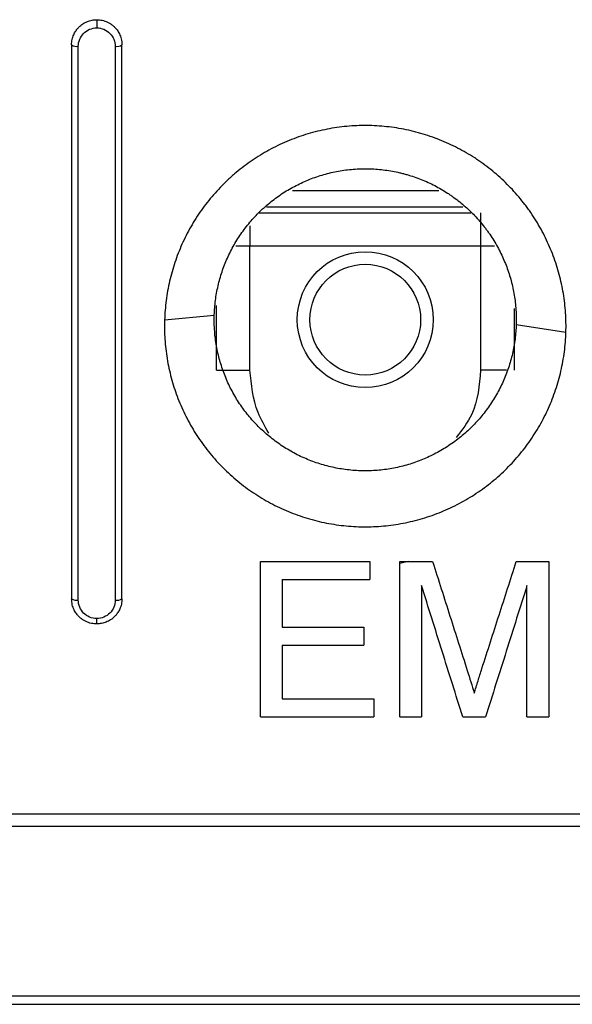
# Model space of a CAD drawing. Header units: millimetres. Extents: x -0.57 to 0.95, y -0.4 to 0.71.
# Tile 43 of 256: x 0.1762 to 0.1926, y -0.0564 to -0.027. Entities that reach past the tile are written whole.
import ezdxf

# ---------------------------------------------------------------- set-up
doc = ezdxf.new("R2010")
doc.units = ezdxf.units.MM
doc.layers.add('FORMAT', color=7, linetype='Continuous')

msp = doc.modelspace()

# ---------------------------------------------------------------- linework, layer by layer
at = {"layer": 'FORMAT', "color": 7, "linetype": 'Continuous', "lineweight": 25}
for p, q in [((0.178469, -0.027022), (0.178469, -0.027265)), ((0.177919, -0.044312), (0.177919, -0.027815)), ((0.179019, -0.027815), (0.179019, -0.044312)), ((0.184297, -0.032109), (0.18866, -0.032109)), ((0.183305, -0.032774), (0.189616, -0.032774)), ((0.189379, -0.032609), (0.183526, -0.032609)), ((0.189903, -0.032774), (0.189903, -0.033773)), ((0.183034, -0.033158), (0.183034, -0.033773)), ((0.183034, -0.033773), (0.182608, -0.033773)), ((0.183034, -0.037458), (0.183034, -0.033773)), ((0.189903, -0.033773), (0.183034, -0.033773)), ((0.189903, -0.033773), (0.189903, -0.037458)), ((0.19032, -0.033773), (0.189903, -0.033773)), ((0.182035, -0.037458), (0.182035, -0.035538)), ((0.190903, -0.035621), (0.190903, -0.037458)), ((0.18049, -0.035962), (0.181971, -0.035819)), ((0.190967, -0.036098), (0.192448, -0.036332)), ((0.182035, -0.037458), (0.183034, -0.037458)), ((0.190675, -0.037458), (0.189903, -0.037458)), ((0.183346, -0.043166), (0.186606, -0.043166)), ((0.186606, -0.043166), (0.186606, -0.043699)), ((0.187495, -0.043166), (0.188476, -0.043166)), ((0.18775, -0.043166), (0.187495, -0.043217)), ((0.190968, -0.043166), (0.19194, -0.043166)), ((0.183998, -0.043699), (0.186606, -0.043699)), ((0.183998, -0.043699), (0.183998, -0.045122)), ((0.178469, -0.045022), (0.178469, -0.044861)), ((0.183998, -0.045122), (0.186428, -0.045122)), ((0.186428, -0.045122), (0.186428, -0.045655)), ((0.183998, -0.045655), (0.186428, -0.045655)), ((0.183998, -0.045655), (0.183998, -0.047255)), ((0.183998, -0.047255), (0.186724, -0.047255)), ((0.186724, -0.047255), (0.186724, -0.047789)), ((0.183346, -0.047789), (0.186724, -0.047789)), ((0.187495, -0.047789), (0.188147, -0.047789)), ((0.189373, -0.047789), (0.190055, -0.047789)), ((0.191288, -0.047789), (0.19194, -0.047789)), ((0.199546, -0.050689), (0.001391, -0.050689)), ((0.001391, -0.051047), (0.199546, -0.051047)), ((0.208732, -0.05611), (-0.007795, -0.05611)), ((-0.007513, -0.056353), (0.20845, -0.056353))]:
    msp.add_line(p, q, dxfattribs=at)
for radius in [0.002025, 0.00165]:
    msp.add_circle((0.186469, -0.035958), radius, dxfattribs=at)
for centre, radius, start, end in [((0.177871, -0.027551), 0.0002683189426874, 235.408919, 280.233839), ((0.179066, -0.027551), 0.0002683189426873, 259.766161, 304.591081), ((0.177871, -0.044031), 0.0002847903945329, 237.745528, 279.705869), ((0.179067, -0.044031), 0.000284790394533, 260.294131, 302.254472)]:
    msp.add_arc(centre, radius, start, end, dxfattribs=at)
for points, knots in [([(0.1777186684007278, -0.0277716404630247), (0.1777195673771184, -0.0277436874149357), (0.1777213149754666, -0.0276893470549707), (0.1777348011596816, -0.0276111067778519), (0.1777543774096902, -0.0275391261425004), (0.1777792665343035, -0.0274737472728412), (0.1778078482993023, -0.0274150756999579), (0.1778388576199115, -0.0273630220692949), (0.1778711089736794, -0.0273173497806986), (0.1779035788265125, -0.02727770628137), (0.1779607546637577, -0.0272165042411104), (0.1780516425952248, -0.0271419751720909), (0.1781850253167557, -0.0270724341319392), (0.1783255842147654, -0.0270294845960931), (0.1784214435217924, -0.0270242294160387), (0.1784686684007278, -0.0270216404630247)], [0, 0, 0, 0, 0.0716683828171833, 0.1393223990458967, 0.2029620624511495, 0.2625875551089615, 0.3181992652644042, 0.3697978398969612, 0.4173842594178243, 0.4609599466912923, 0.5005269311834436, 0.6309473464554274, 0.7576000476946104, 0.8805821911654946, 1, 1, 1, 1]), ([(0.1779186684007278, -0.0278148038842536), (0.1779186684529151, -0.0276718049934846), (0.1779768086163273, -0.0275300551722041), (0.1781783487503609, -0.0273262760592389), (0.1783231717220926, -0.0272649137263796), (0.1784686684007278, -0.0272649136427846)], [0, 0, 0, 0, 0.5, 0.5, 1, 1, 1, 1]), ([(0.1784686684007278, -0.0270216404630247), (0.178495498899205, -0.0270224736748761), (0.1785496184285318, -0.0270241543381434), (0.1786305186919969, -0.0270378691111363), (0.1787107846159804, -0.0270601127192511), (0.1787893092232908, -0.0270918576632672), (0.1788649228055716, -0.0271329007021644), (0.1789364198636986, -0.0271831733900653), (0.1790078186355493, -0.0272470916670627), (0.1790805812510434, -0.0273320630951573), (0.1791501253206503, -0.0274478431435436), (0.1792065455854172, -0.0275975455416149), (0.1792144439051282, -0.0277109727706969), (0.1792186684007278, -0.0277716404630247)], [0, 0, 0, 0, 0.0679232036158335, 0.1370072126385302, 0.2072731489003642, 0.2787410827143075, 0.3514300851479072, 0.4253582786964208, 0.5005428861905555, 0.5950192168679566, 0.709762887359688, 0.8447637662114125, 1, 1, 1, 1]), ([(0.1784686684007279, -0.0272649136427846), (0.1786161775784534, -0.0272649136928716), (0.1787591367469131, -0.0273262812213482), (0.1789609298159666, -0.0275306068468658), (0.1790186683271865, -0.0276726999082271), (0.1790186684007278, -0.0278148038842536)], [0, 0, 0, 0, 0.5, 0.5, 1, 1, 1, 1]), ([(0.1924480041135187, -0.0363322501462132), (0.1924538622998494, -0.0361383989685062), (0.1924502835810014, -0.0359453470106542), (0.192424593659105, -0.0355610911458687), (0.1924024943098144, -0.0353698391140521), (0.192355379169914, -0.0350842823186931), (0.192337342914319, -0.0349893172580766), (0.192296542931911, -0.0347998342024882), (0.1922737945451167, -0.0347053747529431), (0.1922234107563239, -0.0345166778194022), (0.1921958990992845, -0.0344229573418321), (0.1921366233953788, -0.0342378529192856), (0.1921047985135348, -0.0341462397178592), (0.1920029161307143, -0.0338744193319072), (0.1919264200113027, -0.0336970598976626), (0.1917989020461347, -0.0334368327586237), (0.1917542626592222, -0.0333510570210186), (0.1916606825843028, -0.0331814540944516), (0.1916117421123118, -0.0330976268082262), (0.1915094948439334, -0.0329319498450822), (0.1914561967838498, -0.0328501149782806), (0.191372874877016, -0.0327288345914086), (0.1913445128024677, -0.0326886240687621), (0.1912869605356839, -0.0326091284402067), (0.1912577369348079, -0.0325697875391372), (0.1911094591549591, -0.0323752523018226), (0.19098386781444, -0.0322262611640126), (0.1907190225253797, -0.0319414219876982), (0.1905797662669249, -0.0318055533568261), (0.1903605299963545, -0.0316116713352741), (0.1902857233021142, -0.0315486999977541), (0.1901325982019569, -0.0314261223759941), (0.1900542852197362, -0.0313665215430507), (0.1899341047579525, -0.0312796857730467), (0.1898935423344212, -0.0312511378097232), (0.1898119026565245, -0.0311951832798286), (0.1897707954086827, -0.0311677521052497), (0.1896467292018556, -0.0310871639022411), (0.1895628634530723, -0.0310355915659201), (0.189308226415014, -0.0308875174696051), (0.1891341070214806, -0.0307974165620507), (0.1888665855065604, -0.0306752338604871), (0.1887763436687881, -0.0306366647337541), (0.1885937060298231, -0.0305638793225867), (0.1885013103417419, -0.0305296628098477), (0.1883143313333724, -0.0304656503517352), (0.1882197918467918, -0.0304358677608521), (0.1880761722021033, -0.0303945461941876), (0.1880280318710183, -0.0303813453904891), (0.1879317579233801, -0.0303562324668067), (0.187883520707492, -0.0303442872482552), (0.1876421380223, -0.0302877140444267), (0.1874478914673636, -0.0302522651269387), (0.1870573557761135, -0.0302006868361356), (0.1868610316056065, -0.0301845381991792), (0.1865649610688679, -0.0301748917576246), (0.1864659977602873, -0.0301741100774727), (0.1862675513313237, -0.0301774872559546), (0.1861679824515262, -0.0301816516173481), (0.1859685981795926, -0.0301950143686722), (0.18586960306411, -0.0302041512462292), (0.1856726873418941, -0.0302272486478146), (0.1855748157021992, -0.0302412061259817), (0.1852829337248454, -0.0302901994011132), (0.1850906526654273, -0.0303323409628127), (0.1848056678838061, -0.0304096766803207), (0.1847112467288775, -0.0304378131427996), (0.1845235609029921, -0.0304988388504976), (0.1844302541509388, -0.0305317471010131), (0.1842449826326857, -0.0306023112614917), (0.1841526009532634, -0.0306401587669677), (0.183970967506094, -0.0307199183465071), (0.1838814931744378, -0.0307618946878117), (0.1837052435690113, -0.0308499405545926), (0.183618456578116, -0.0308960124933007), (0.1834475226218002, -0.0309922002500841), (0.1833633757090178, -0.0310423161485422), (0.1831977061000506, -0.0311465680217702), (0.1831161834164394, -0.0312007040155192), (0.182955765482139, -0.0313130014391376), (0.1828768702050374, -0.0313711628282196), (0.1827217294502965, -0.0314915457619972), (0.182645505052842, -0.0315537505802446), (0.1825331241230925, -0.0316502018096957), (0.1824959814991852, -0.0316828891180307), (0.1824227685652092, -0.0317489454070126), (0.1823866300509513, -0.0317823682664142), (0.182208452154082, -0.0319513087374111), (0.1820735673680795, -0.0320924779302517), (0.1818188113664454, -0.0323864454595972), (0.1816989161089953, -0.0325392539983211), (0.1814740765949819, -0.0328565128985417), (0.1813691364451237, -0.0330209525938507), (0.1811746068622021, -0.0333618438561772), (0.1810865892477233, -0.0335355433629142), (0.1809283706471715, -0.0338891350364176), (0.1808581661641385, -0.0340690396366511), (0.1807353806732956, -0.0344350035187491), (0.1806827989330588, -0.0346211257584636), (0.1806173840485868, -0.0349048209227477), (0.1805978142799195, -0.0350002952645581), (0.1805633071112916, -0.0351925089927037), (0.1805484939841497, -0.0352885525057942), (0.1805236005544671, -0.0354807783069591), (0.1805135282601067, -0.0355769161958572), (0.1804980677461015, -0.0357692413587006), (0.1804926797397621, -0.0358654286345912), (0.1804896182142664, -0.0359616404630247)], [0.0198133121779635, 0.0198133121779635, 0.0198133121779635, 0.0198133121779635, 0.0204041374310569, 0.0204041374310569, 0.0209949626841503, 0.0209949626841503, 0.0212903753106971, 0.0212903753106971, 0.0215857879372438, 0.0215857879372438, 0.0218812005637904, 0.0218812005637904, 0.0221766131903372, 0.0221766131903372, 0.0227674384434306, 0.0227674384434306, 0.0230628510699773, 0.0230628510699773, 0.023358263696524, 0.023358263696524, 0.0236536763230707, 0.0236536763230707, 0.023801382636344, 0.023801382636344, 0.0239490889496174, 0.0239490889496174, 0.0245399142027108, 0.0245399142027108, 0.0251307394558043, 0.0251307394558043, 0.0254261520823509, 0.0254261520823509, 0.0257215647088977, 0.0257215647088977, 0.025869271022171, 0.025869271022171, 0.0260169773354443, 0.0260169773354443, 0.0263123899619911, 0.0263123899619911, 0.0269032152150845, 0.0269032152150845, 0.0271986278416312, 0.0271986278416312, 0.0274940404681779, 0.0274940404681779, 0.0277894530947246, 0.0277894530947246, 0.027937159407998, 0.027937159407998, 0.0280848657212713, 0.0280848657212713, 0.0286756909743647, 0.0286756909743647, 0.0292665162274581, 0.0292665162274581, 0.0295619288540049, 0.0295619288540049, 0.0298573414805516, 0.0298573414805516, 0.0301527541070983, 0.0301527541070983, 0.030448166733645, 0.030448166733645, 0.0310389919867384, 0.0310389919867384, 0.0313344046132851, 0.0313344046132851, 0.0316298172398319, 0.0316298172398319, 0.0319252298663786, 0.0319252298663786, 0.0322206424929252, 0.0322206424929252, 0.032516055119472, 0.032516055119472, 0.0328114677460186, 0.0328114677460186, 0.0331068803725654, 0.0331068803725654, 0.0334022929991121, 0.0334022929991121, 0.0336977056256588, 0.0336977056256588, 0.0338454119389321, 0.0338454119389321, 0.0339931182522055, 0.0339931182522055, 0.0345839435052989, 0.0345839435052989, 0.0351747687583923, 0.0351747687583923, 0.0357655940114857, 0.0357655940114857, 0.0363564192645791, 0.0363564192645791, 0.0369472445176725, 0.0369472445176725, 0.037538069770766, 0.037538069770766, 0.0378334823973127, 0.0378334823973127, 0.0381288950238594, 0.0381288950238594, 0.0384243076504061, 0.0384243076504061, 0.0387197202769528, 0.0387197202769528, 0.0387197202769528, 0.0387197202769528]), ([(0.1819709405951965, -0.0358186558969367), (0.1819732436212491, -0.0357462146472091), (0.1819772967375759, -0.0356737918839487), (0.1819889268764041, -0.0355289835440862), (0.1819965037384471, -0.0354565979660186), (0.1820152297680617, -0.0353118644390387), (0.1820263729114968, -0.0352395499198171), (0.1820523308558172, -0.0350948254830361), (0.1820670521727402, -0.0350229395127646), (0.1821162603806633, -0.0348093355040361), (0.1821558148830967, -0.0346691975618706), (0.1822481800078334, -0.0343936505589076), (0.1823009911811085, -0.0342581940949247), (0.1824200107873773, -0.0339919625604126), (0.1824862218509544, -0.0338611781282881), (0.1826325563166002, -0.0336045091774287), (0.1827114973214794, -0.0334806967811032), (0.1828806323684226, -0.0332418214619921), (0.1829708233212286, -0.0331267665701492), (0.1831624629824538, -0.0329054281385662), (0.183263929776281, -0.0327991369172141), (0.1833979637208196, -0.0326719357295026), (0.1834251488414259, -0.0326467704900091), (0.1834802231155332, -0.0325970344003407), (0.1835081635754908, -0.0325724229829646), (0.183592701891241, -0.0324998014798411), (0.1836500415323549, -0.0324529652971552), (0.1837667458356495, -0.0323623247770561), (0.183826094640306, -0.0323185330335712), (0.1839467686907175, -0.0322339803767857), (0.1840080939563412, -0.0321932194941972), (0.1841327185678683, -0.0321147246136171), (0.1841960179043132, -0.0320769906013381), (0.1843246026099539, -0.0320045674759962), (0.1843898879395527, -0.0319698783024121), (0.1845224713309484, -0.0319035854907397), (0.1845897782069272, -0.0318719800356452), (0.1847264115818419, -0.0318119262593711), (0.1847959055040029, -0.0317834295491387), (0.1849352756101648, -0.0317302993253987), (0.1850054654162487, -0.0317055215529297), (0.1851466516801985, -0.0316595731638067), (0.1852176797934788, -0.0316383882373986), (0.1854320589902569, -0.0315801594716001), (0.1855767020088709, -0.0315484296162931), (0.1857962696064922, -0.0315115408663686), (0.1858698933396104, -0.0315010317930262), (0.186018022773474, -0.0314836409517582), (0.1860924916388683, -0.0314767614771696), (0.1862424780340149, -0.0314667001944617), (0.1863173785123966, -0.0314635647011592), (0.1864666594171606, -0.0314610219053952), (0.1865411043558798, -0.0314616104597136), (0.1867638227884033, -0.0314688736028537), (0.1869115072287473, -0.0314810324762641), (0.1872052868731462, -0.0315198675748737), (0.1873514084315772, -0.0315465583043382), (0.1875329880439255, -0.0315891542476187), (0.1875692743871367, -0.0315981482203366), (0.1876416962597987, -0.0316170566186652), (0.1876779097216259, -0.0316269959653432), (0.18778594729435, -0.0316581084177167), (0.1878570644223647, -0.0316805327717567), (0.1879977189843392, -0.0317287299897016), (0.1880672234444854, -0.0317544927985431), (0.1882046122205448, -0.0318092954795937), (0.1882724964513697, -0.0318383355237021), (0.1884737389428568, -0.0319303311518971), (0.1886047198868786, -0.0319981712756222), (0.1887962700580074, -0.0321096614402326), (0.1888593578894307, -0.0321484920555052), (0.1889526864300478, -0.0322091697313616), (0.1889836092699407, -0.0322298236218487), (0.1890450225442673, -0.0322719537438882), (0.1890755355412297, -0.0322934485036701), (0.1891659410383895, -0.0323588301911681), (0.1892248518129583, -0.0324037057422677), (0.1893400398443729, -0.0324959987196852), (0.1893963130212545, -0.0325434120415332), (0.1895612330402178, -0.0326893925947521), (0.1896659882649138, -0.0327916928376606), (0.1898652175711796, -0.0330061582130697), (0.1899596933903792, -0.0331183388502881), (0.1900712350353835, -0.0332648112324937), (0.1900932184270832, -0.0332944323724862), (0.1901365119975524, -0.0333542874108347), (0.1901578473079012, -0.0333845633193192), (0.1902205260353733, -0.0334758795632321), (0.1902606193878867, -0.0335374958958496), (0.1903375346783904, -0.0336622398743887), (0.190374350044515, -0.0337253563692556), (0.1904447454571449, -0.0338530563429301), (0.1904783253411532, -0.0339176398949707), (0.1905742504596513, -0.0341135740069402), (0.1906317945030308, -0.0342471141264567), (0.1907084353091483, -0.0344517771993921), (0.1907323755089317, -0.0345207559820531), (0.1907769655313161, -0.0346601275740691), (0.1907976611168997, -0.0347306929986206), (0.1908355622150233, -0.0348727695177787), (0.1908526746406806, -0.0349438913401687), (0.1908833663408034, -0.0350865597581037), (0.1908969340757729, -0.0351580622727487), (0.1909323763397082, -0.0353730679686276), (0.1909490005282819, -0.0355170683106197), (0.1909653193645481, -0.0357613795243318), (0.1909686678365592, -0.035861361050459), (0.1909686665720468, -0.0359616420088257)], [0.019997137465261, 0.019997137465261, 0.019997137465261, 0.019997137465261, 0.0202925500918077, 0.0202925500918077, 0.0205879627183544, 0.0205879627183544, 0.0208833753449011, 0.0208833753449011, 0.0211787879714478, 0.0211787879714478, 0.0217696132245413, 0.0217696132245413, 0.0223604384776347, 0.0223604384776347, 0.0229512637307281, 0.0229512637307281, 0.0235420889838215, 0.0235420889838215, 0.0241329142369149, 0.0241329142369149, 0.0247237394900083, 0.0247237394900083, 0.0248714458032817, 0.0248714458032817, 0.025019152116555, 0.025019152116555, 0.0253145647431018, 0.0253145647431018, 0.0256099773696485, 0.0256099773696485, 0.0259053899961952, 0.0259053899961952, 0.0262008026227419, 0.0262008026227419, 0.0264962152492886, 0.0264962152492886, 0.0267916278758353, 0.0267916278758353, 0.027087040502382, 0.027087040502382, 0.0273824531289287, 0.0273824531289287, 0.0276778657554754, 0.0276778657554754, 0.0282686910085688, 0.0282686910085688, 0.0285641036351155, 0.0285641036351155, 0.0288595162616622, 0.0288595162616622, 0.029154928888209, 0.029154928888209, 0.0294503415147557, 0.0294503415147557, 0.0300411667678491, 0.0300411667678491, 0.0306319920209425, 0.0306319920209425, 0.0307796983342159, 0.0307796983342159, 0.0309274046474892, 0.0309274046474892, 0.0312228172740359, 0.0312228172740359, 0.0315182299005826, 0.0315182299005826, 0.0318136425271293, 0.0318136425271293, 0.0324044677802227, 0.0324044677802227, 0.0326998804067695, 0.0326998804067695, 0.0328475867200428, 0.0328475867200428, 0.0329952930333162, 0.0329952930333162, 0.0332907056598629, 0.0332907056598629, 0.0335861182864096, 0.0335861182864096, 0.034176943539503, 0.034176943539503, 0.0347677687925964, 0.0347677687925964, 0.0349154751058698, 0.0349154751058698, 0.0350631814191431, 0.0350631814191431, 0.0353585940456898, 0.0353585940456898, 0.0356540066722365, 0.0356540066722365, 0.0359494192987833, 0.0359494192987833, 0.0365402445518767, 0.0365402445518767, 0.0368356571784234, 0.0368356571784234, 0.0371310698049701, 0.0371310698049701, 0.0374264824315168, 0.0374264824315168, 0.0377218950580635, 0.0377218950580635, 0.0383127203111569, 0.0383127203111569, 0.0387197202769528, 0.0387197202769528, 0.0387197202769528, 0.0387197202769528]), ([(0.1804896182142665, -0.0359616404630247), (0.1804834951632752, -0.0361540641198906), (0.1804866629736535, -0.0363465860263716), (0.1805117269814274, -0.0367318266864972), (0.1805336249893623, -0.0369245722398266), (0.180596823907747, -0.0373101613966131), (0.1806376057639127, -0.0374998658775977), (0.1807369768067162, -0.0378734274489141), (0.1807955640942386, -0.0380572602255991), (0.1808967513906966, -0.0383286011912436), (0.1809327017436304, -0.0384183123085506), (0.1810090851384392, -0.0385962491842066), (0.1810495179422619, -0.0386844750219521), (0.1811349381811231, -0.0388594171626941), (0.1811799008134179, -0.0389460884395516), (0.1812745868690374, -0.0391180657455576), (0.1813239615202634, -0.0392027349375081), (0.1814776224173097, -0.0394519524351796), (0.1815876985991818, -0.0396123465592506), (0.1818227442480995, -0.0399214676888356), (0.1819477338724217, -0.0400702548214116), (0.1821465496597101, -0.0402846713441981), (0.1822147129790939, -0.0403546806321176), (0.1823548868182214, -0.0404917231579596), (0.182426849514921, -0.0405587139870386), (0.1825749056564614, -0.0406898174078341), (0.1826505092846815, -0.0407534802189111), (0.1828041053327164, -0.0408764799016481), (0.1828822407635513, -0.0409359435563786), (0.1831204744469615, -0.0411081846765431), (0.183284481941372, -0.0412149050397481), (0.1835382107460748, -0.0413628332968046), (0.1836240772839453, -0.0414101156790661), (0.1837984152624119, -0.0415005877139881), (0.1838868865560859, -0.0415437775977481), (0.184066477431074, -0.0416259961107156), (0.1841575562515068, -0.0416650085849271), (0.184342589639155, -0.0417388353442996), (0.1844357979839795, -0.0417733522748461), (0.1847166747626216, -0.0418694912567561), (0.1849061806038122, -0.0419240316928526), (0.1852892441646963, -0.0420141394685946), (0.1854828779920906, -0.0420497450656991), (0.185776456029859, -0.0420888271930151), (0.1858748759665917, -0.0420994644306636), (0.1860727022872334, -0.0421158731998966), (0.1861723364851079, -0.0421216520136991), (0.1863719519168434, -0.0421282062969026), (0.1864712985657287, -0.0421289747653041), (0.1866694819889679, -0.0421256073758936), (0.1867682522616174, -0.0421214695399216), (0.1870636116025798, -0.0421017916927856), (0.1872592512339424, -0.0420790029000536), (0.1875508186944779, -0.0420303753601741), (0.1876476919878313, -0.0420117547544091), (0.1878408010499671, -0.0419696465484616), (0.1879370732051, -0.0419461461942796), (0.1881288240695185, -0.0418942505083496), (0.1882246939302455, -0.0418657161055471), (0.1884135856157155, -0.0418043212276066), (0.1885069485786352, -0.0417713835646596), (0.1886913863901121, -0.0417011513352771), (0.1887824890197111, -0.0416638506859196), (0.1889624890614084, -0.0415849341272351), (0.1890513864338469, -0.0415433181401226), (0.1892269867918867, -0.0414557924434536), (0.189313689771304, -0.0414098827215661), (0.1894848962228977, -0.0413137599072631), (0.1895693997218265, -0.0412635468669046), (0.1897361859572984, -0.0411587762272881), (0.1898184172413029, -0.0411042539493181), (0.1899808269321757, -0.0409906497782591), (0.190060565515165, -0.0409318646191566), (0.1902939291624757, -0.0407507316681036), (0.1904425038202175, -0.0406231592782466), (0.1907257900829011, -0.0403548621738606), (0.1908605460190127, -0.0402141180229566), (0.1910523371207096, -0.0399931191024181), (0.1911145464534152, -0.0399177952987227), (0.1912354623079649, -0.0397638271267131), (0.1912942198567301, -0.0396851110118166), (0.1914080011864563, -0.0395245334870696), (0.1914626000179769, -0.0394432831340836), (0.1915674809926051, -0.0392786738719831), (0.1916177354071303, -0.0391953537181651), (0.1917620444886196, -0.0389423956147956), (0.1918496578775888, -0.0387697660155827), (0.1920078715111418, -0.0384166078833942), (0.1920784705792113, -0.0382360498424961), (0.1921713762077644, -0.0379592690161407), (0.1922002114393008, -0.0378658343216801), (0.1922532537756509, -0.0376776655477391), (0.1922773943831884, -0.0375832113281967), (0.1923427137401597, -0.0372987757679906), (0.1923769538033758, -0.0371072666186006), (0.1924142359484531, -0.0368179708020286), (0.1924243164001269, -0.0367210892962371), (0.1924397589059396, -0.0365264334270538), (0.1924450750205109, -0.036429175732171), (0.192448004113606, -0.0363322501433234)], [0.0009069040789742, 0.0009069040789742, 0.0009069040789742, 0.0009069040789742, 0.0014977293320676, 0.0014977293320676, 0.002088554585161, 0.002088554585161, 0.0026793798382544, 0.0026793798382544, 0.0032702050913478, 0.0032702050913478, 0.0035656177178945, 0.0035656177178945, 0.0038610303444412, 0.0038610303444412, 0.004156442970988, 0.004156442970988, 0.0044518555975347, 0.0044518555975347, 0.0050426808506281, 0.0050426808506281, 0.0056335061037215, 0.0056335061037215, 0.0059289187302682, 0.0059289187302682, 0.0062243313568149, 0.0062243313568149, 0.0065197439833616, 0.0065197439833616, 0.0068151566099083, 0.0068151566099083, 0.0074059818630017, 0.0074059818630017, 0.0077013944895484, 0.0077013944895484, 0.0079968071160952, 0.0079968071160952, 0.0082922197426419, 0.0082922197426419, 0.0085876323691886, 0.0085876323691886, 0.009178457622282, 0.009178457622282, 0.0097692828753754, 0.0097692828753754, 0.0100646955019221, 0.0100646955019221, 0.0103601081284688, 0.0103601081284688, 0.0106555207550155, 0.0106555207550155, 0.0109509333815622, 0.0109509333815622, 0.0115417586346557, 0.0115417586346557, 0.0118371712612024, 0.0118371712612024, 0.0121325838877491, 0.0121325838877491, 0.0124279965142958, 0.0124279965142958, 0.0127234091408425, 0.0127234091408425, 0.0130188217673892, 0.0130188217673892, 0.0133142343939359, 0.0133142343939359, 0.0136096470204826, 0.0136096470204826, 0.0139050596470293, 0.0139050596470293, 0.014200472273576, 0.014200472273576, 0.0144958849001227, 0.0144958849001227, 0.0150867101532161, 0.0150867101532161, 0.0156775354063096, 0.0156775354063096, 0.0159729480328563, 0.0159729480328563, 0.016268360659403, 0.016268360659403, 0.0165637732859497, 0.0165637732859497, 0.0168591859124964, 0.0168591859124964, 0.0174500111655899, 0.0174500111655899, 0.0180408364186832, 0.0180408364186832, 0.0183362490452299, 0.0183362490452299, 0.0186316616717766, 0.0186316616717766, 0.01922248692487, 0.01922248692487, 0.0195178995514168, 0.0195178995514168, 0.0198133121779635, 0.0198133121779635, 0.0198133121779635, 0.0198133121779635]), ([(0.1909666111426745, -0.036097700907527), (0.1909644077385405, -0.0361706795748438), (0.1909604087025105, -0.0362439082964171), (0.1909487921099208, -0.0363904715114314), (0.1909412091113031, -0.0364634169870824), (0.1909131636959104, -0.0366812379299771), (0.1908874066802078, -0.0368254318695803), (0.190838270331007, -0.0370395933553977), (0.1908201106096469, -0.037110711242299), (0.1907802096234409, -0.0372523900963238), (0.1907585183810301, -0.0373227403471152), (0.1906886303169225, -0.037531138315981), (0.1906355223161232, -0.0376670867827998), (0.1905165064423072, -0.037932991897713), (0.1904505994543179, -0.0380629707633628), (0.1903420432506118, -0.0382534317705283), (0.1903042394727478, -0.0383161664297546), (0.1902253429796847, -0.0384401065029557), (0.1901842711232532, -0.0385012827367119), (0.1900986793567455, -0.0386221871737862), (0.1900544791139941, -0.0386814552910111), (0.1899635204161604, -0.0387973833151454), (0.1899167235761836, -0.0388540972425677), (0.1897724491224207, -0.0390204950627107), (0.1896710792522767, -0.0391264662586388), (0.1894579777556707, -0.0393284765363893), (0.1893462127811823, -0.0394245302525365), (0.189170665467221, -0.0395609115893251), (0.189110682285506, -0.0396051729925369), (0.1889885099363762, -0.0396907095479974), (0.1889266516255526, -0.0397317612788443), (0.1888011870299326, -0.0398106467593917), (0.1887376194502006, -0.0398484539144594), (0.1886088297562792, -0.0399208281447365), (0.1885436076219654, -0.0399553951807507), (0.1884115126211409, -0.0400212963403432), (0.188344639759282, -0.0400526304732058), (0.1882092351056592, -0.0401120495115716), (0.1881407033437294, -0.0401401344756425), (0.1880019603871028, -0.0401930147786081), (0.1879317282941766, -0.040217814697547), (0.1877896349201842, -0.0402640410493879), (0.1877175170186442, -0.0402855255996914), (0.1875732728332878, -0.0403245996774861), (0.1875008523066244, -0.0403422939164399), (0.187355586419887, -0.0403739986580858), (0.1872827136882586, -0.0403880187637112), (0.187063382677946, -0.0404246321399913), (0.1869162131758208, -0.0404417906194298), (0.1866940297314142, -0.0404566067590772), (0.1866197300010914, -0.0404597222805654), (0.1864706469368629, -0.0404622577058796), (0.1863959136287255, -0.0404616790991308), (0.1862457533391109, -0.0404567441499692), (0.1861708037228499, -0.0404523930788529), (0.1860219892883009, -0.0404400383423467), (0.185947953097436, -0.0404320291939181), (0.18572710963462, -0.0404026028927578), (0.1855814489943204, -0.0403757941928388), (0.1852932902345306, -0.040307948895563), (0.1851507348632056, -0.0402668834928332), (0.1849394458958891, -0.0401944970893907), (0.1848693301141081, -0.0401685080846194), (0.1847301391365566, -0.0401129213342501), (0.1846616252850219, -0.040083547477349), (0.1845265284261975, -0.0400216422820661), (0.1844599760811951, -0.0399891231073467), (0.1843288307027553, -0.0399210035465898), (0.1842642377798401, -0.0398854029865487), (0.1840733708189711, -0.0397740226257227), (0.1839499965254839, -0.0396936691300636), (0.1837707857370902, -0.039563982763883), (0.1837120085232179, -0.0395192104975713), (0.1835964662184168, -0.0394265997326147), (0.1835395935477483, -0.0393786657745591), (0.1834282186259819, -0.0392799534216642), (0.1833740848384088, -0.039229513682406), (0.1832686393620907, -0.0391263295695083), (0.1832173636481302, -0.0390736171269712), (0.183067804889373, -0.0389121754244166), (0.1829737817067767, -0.0388001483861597), (0.1827969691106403, -0.0385674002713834), (0.1827141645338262, -0.0384466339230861), (0.1825985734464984, -0.0382589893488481), (0.1825614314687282, -0.0381952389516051), (0.1824902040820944, -0.0380657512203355), (0.1824563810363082, -0.038000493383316), (0.1823921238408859, -0.0378687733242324), (0.1823617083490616, -0.0378023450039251), (0.182304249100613, -0.0376683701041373), (0.182277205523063, -0.0376008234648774), (0.1822010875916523, -0.0373965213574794), (0.1821570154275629, -0.0372581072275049), (0.1820822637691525, -0.0369768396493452), (0.1820515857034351, -0.0368340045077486), (0.1820040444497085, -0.036543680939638), (0.1819875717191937, -0.0363985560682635), (0.181971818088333, -0.0361561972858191), (0.1819686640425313, -0.0360589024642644), (0.1819686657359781, -0.0359616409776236)], [0.0011012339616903, 0.0011012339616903, 0.0011012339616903, 0.0011012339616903, 0.0013966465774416, 0.0013966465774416, 0.0016920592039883, 0.0016920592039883, 0.0022828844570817, 0.0022828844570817, 0.0025782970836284, 0.0025782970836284, 0.0028737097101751, 0.0028737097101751, 0.0034645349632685, 0.0034645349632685, 0.004055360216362, 0.004055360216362, 0.0043507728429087, 0.0043507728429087, 0.0046461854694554, 0.0046461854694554, 0.0049415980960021, 0.0049415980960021, 0.0052370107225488, 0.0052370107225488, 0.0058278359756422, 0.0058278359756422, 0.0064186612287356, 0.0064186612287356, 0.0067140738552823, 0.0067140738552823, 0.007009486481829, 0.007009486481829, 0.0073048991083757, 0.0073048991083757, 0.0076003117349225, 0.0076003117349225, 0.0078957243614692, 0.0078957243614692, 0.0081911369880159, 0.0081911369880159, 0.0084865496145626, 0.0084865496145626, 0.0087819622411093, 0.0087819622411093, 0.009077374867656, 0.009077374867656, 0.0093727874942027, 0.0093727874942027, 0.0099636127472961, 0.0099636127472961, 0.0102590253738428, 0.0102590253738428, 0.0105544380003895, 0.0105544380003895, 0.0108498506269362, 0.0108498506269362, 0.0111452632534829, 0.0111452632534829, 0.0117360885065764, 0.0117360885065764, 0.0123269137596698, 0.0123269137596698, 0.0126223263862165, 0.0126223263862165, 0.0129177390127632, 0.0129177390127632, 0.0132131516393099, 0.0132131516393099, 0.0135085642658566, 0.0135085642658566, 0.01409938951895, 0.01409938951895, 0.0143948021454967, 0.0143948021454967, 0.0146902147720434, 0.0146902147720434, 0.0149856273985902, 0.0149856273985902, 0.0152810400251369, 0.0152810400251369, 0.0158718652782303, 0.0158718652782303, 0.0164626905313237, 0.0164626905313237, 0.0167581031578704, 0.0167581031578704, 0.0170535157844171, 0.0170535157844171, 0.0173489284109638, 0.0173489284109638, 0.0176443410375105, 0.0176443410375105, 0.0182351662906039, 0.0182351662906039, 0.0188259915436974, 0.0188259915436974, 0.0194168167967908, 0.0194168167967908, 0.019813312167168, 0.019813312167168, 0.019813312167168, 0.019813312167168]), ([(0.1835953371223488, -0.0393402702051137), (0.1834774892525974, -0.0391380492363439), (0.1831417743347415, -0.0385619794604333), (0.1830763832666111, -0.0378923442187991), (0.1830339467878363, -0.0374577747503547)], [0, 0, 0, 0, 0.3510355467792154, 1, 1, 1, 1]), ([(0.1899033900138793, -0.0374577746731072), (0.1898659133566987, -0.0379164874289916), (0.1898051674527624, -0.0386600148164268), (0.1893528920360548, -0.0392413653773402), (0.1891796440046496, -0.0394640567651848)], [0, 0, 0, 0, 0.6169413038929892, 1, 1, 1, 1]), ([(0.1884756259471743, -0.0431658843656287), (0.1886478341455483, -0.0437064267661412), (0.188992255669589, -0.0447875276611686), (0.1893368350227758, -0.0458691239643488), (0.1895091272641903, -0.0464099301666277)], [0, 0, 0, 0, 0.4999925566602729, 1, 1, 1, 1]), ([(0.1899443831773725, -0.0463543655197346), (0.1901149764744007, -0.0458228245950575), (0.1904561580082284, -0.0447597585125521), (0.1907971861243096, -0.0436971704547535), (0.1909676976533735, -0.0431658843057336)], [0, 0, 0, 0, 0.5000074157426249, 1, 1, 1, 1]), ([(0.1893729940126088, -0.0477888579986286), (0.1891685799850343, -0.0471367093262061), (0.1887597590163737, -0.0458324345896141), (0.1883511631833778, -0.0445288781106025), (0.1881468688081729, -0.0438771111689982)], [0, 0, 0, 0, 0.5000086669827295, 0.9999999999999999, 0.9999999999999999, 0.9999999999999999, 0.9999999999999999]), ([(0.1912881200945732, -0.0438771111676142), (0.1910825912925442, -0.0445288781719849), (0.1906715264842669, -0.0458324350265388), (0.1902602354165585, -0.0471367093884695), (0.1900545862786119, -0.0477888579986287)], [0, 0, 0, 0, 0.4999912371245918, 0.9999999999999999, 0.9999999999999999, 0.9999999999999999, 0.9999999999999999]), ([(0.1784686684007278, -0.0450216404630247), (0.1784418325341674, -0.0450208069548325), (0.1783877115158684, -0.0450191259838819), (0.1783068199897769, -0.0450054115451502), (0.1782265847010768, -0.044983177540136), (0.1781481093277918, -0.0449514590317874), (0.1780725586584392, -0.0449104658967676), (0.1780011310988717, -0.0448602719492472), (0.1779295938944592, -0.0447962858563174), (0.1778566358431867, -0.0447110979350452), (0.1777870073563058, -0.0445950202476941), (0.1777307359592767, -0.0444453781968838), (0.1777228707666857, -0.0443321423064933), (0.1777186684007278, -0.0442716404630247)], [0, 0, 0, 0, 0.0680058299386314, 0.1371502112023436, 0.2074508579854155, 0.2789246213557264, 0.3515875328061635, 0.4254548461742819, 0.5005410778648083, 0.5955821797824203, 0.710515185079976, 0.8453285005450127, 1, 1, 1, 1]), ([(0.1792186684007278, -0.0442716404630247), (0.1792177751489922, -0.0442995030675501), (0.1792160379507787, -0.0443536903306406), (0.1792026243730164, -0.0444317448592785), (0.1791831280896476, -0.0445036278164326), (0.1791583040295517, -0.0445689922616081), (0.1791297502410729, -0.044627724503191), (0.1790987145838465, -0.0446799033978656), (0.1790663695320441, -0.0447257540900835), (0.1790337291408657, -0.044765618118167), (0.1789764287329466, -0.0448269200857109), (0.1788854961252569, -0.0449014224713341), (0.1787522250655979, -0.0449708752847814), (0.1786117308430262, -0.0450137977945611), (0.1785158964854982, -0.0450190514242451), (0.1784686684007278, -0.0450216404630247)], [0, 0, 0, 0, 0.0713699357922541, 0.1388004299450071, 0.2022914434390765, 0.2618430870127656, 0.3174556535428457, 0.3691296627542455, 0.416865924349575, 0.4606656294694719, 0.5005304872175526, 0.6308033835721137, 0.7574169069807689, 0.8804527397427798, 1, 1, 1, 1]), ([(0.1784686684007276, -0.0448614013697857), (0.1783215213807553, -0.0448614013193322), (0.1781786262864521, -0.0448002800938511), (0.1779766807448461, -0.0445961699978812), (0.1779186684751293, -0.0444538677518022), (0.1779186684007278, -0.0443115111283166)], [0, 0, 0, 0, 0.5, 0.5, 1, 1, 1, 1]), ([(0.1790186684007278, -0.0443115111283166), (0.1790186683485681, -0.0444548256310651), (0.1789602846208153, -0.0445966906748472), (0.178758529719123, -0.0448003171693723), (0.1786142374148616, -0.0448614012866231), (0.1784686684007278, -0.0448614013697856)], [0, 0, 0, 0, 0.5, 0.5, 1, 1, 1, 1]), ([(0.1897174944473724, -0.0470887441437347), (0.1897355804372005, -0.0470272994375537), (0.1897540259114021, -0.0469659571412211), (0.1897727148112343, -0.0469046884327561), (0.1897914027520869, -0.0468434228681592), (0.1898103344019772, -0.0467822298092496), (0.1898293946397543, -0.0467210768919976), (0.1898675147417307, -0.0465987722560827), (0.1899061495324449, -0.0464766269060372), (0.1899443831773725, -0.0463543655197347)], [0, 0, 0, 0, 0.250012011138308, 0.250012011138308, 0.250012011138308, 0.500010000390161, 0.500010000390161, 0.500010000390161, 1, 1, 1, 1])]:
    msp.add_open_spline(points, degree=3, knots=knots, dxfattribs=at)
for points in [[(0.1777186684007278, -0.0277716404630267), (0.1777186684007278, -0.0333646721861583), (0.1777186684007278, -0.0386585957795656), (0.1777186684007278, -0.044271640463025)], [(0.1792186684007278, -0.0442716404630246), (0.1792186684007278, -0.0386585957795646), (0.1792186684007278, -0.0333646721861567), (0.1792186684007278, -0.0277716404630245)], [(0.1819686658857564, -0.0359616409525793), (0.1819686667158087, -0.0359139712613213), (0.1819694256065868, -0.0358663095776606), (0.1819709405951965, -0.0358186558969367)], [(0.1909686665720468, -0.0359616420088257), (0.1909686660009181, -0.0360069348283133), (0.1909679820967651, -0.0360522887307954), (0.1909666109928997, -0.0360977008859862)], [(0.183346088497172, -0.0477888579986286), (0.183346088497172, -0.0470180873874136), (0.183346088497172, -0.04547654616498), (0.183346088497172, -0.0439361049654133), (0.183346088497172, -0.0431658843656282)], [(0.1874949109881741, -0.0477888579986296), (0.1874949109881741, -0.0470180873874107), (0.1874949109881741, -0.045476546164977), (0.1874949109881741, -0.04393610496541), (0.1874949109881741, -0.0431658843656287)], [(0.1919400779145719, -0.0431658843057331), (0.1919400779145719, -0.0439361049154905), (0.1919400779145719, -0.0454765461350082), (0.1919400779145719, -0.0470180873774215), (0.1919400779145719, -0.0477888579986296)], [(0.188146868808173, -0.0438771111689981), (0.188146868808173, -0.0445288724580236), (0.1881468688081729, -0.0458323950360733), (0.1881468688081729, -0.0471367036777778), (0.188146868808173, -0.0477888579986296)], [(0.1912881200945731, -0.0477888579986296), (0.1912881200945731, -0.047136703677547), (0.1912881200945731, -0.0458323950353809), (0.1912881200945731, -0.04452887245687), (0.1912881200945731, -0.0438771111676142)], [(0.1895091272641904, -0.0464099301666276), (0.1895805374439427, -0.0466356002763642), (0.1896499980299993, -0.0468618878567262), (0.1897174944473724, -0.0470887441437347)]]:
    msp.add_open_spline(points, degree=3, dxfattribs=at)

doc.saveas('drawing.dxf')
